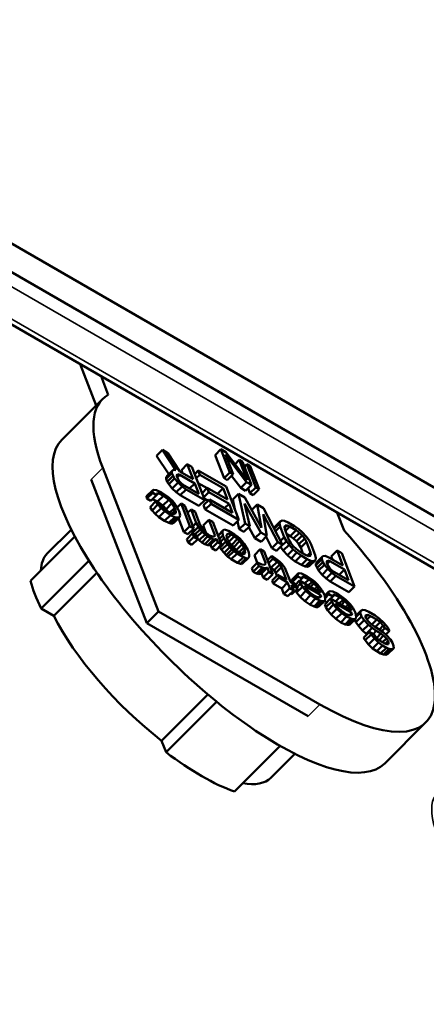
# Paper-space layout 'Sheet_1' of a CAD drawing. Header units: millimetres. Extents: x 0 to 118, y 0 to 118.
# Tile 12 of 206: x 19.721 to 20.632, y 17.816 to 20.02. Entities that reach past the tile are written whole.
import ezdxf

# ---------------------------------------------------------------- set-up
doc = ezdxf.new("R2010")
doc.units = ezdxf.units.MM
doc.layers.add('Visible (ANSI)', color=7, linetype='Continuous', lineweight=50)
doc.layers.add('Visible Narrow (ANSI)', color=7, linetype='Continuous', lineweight=35)

psp = doc.layouts.new('Sheet_1')

# ---------------------------------------------------------------- linework, layer by layer
at = {"layer": 'Visible (ANSI)'}
for p, q in [((18.83451, 20.01995), (21.84111, 18.28409)), ((18.77884, 19.9878), (21.78543, 18.25194)), ((20.90716, 18.64203), (19.42527, 19.49759)), ((19.89223, 19.15635), (19.85647, 19.24864)), ((19.91914, 19.1805), (19.9032, 19.22166)), ((19.81544, 19.07975), (19.907, 19.17109)), ((20.04065, 19.05664), (20.02757, 19.04359)), ((20.07037, 19.0113), (20.04065, 19.05664)), ((20.04065, 19.05664), (20.05281, 19.04963)), ((20.05281, 19.04963), (20.07957, 19.00845)), ((20.17159, 19.05817), (20.15851, 19.04512)), ((20.17855, 18.9934), (20.15851, 19.04512)), ((20.19163, 19.00645), (20.17159, 19.05817)), ((20.17159, 19.05817), (20.18249, 19.05189)), ((20.22917, 18.98483), (20.18184, 19.04628)), ((20.18184, 19.04628), (20.19889, 19.00226)), ((20.18249, 19.05189), (20.23025, 18.98934)), ((20.02757, 19.04359), (20.05469, 19.00222)), ((20.09628, 19.02461), (20.0832, 19.01156)), ((20.10913, 18.99144), (20.09628, 19.02461)), ((20.09628, 19.02461), (20.10671, 19.01861)), ((20.21277, 19.03446), (20.20313, 19.02485)), ((20.23025, 18.98934), (20.21277, 19.03446)), ((20.21277, 19.03446), (20.22003, 19.03028)), ((20.22003, 19.03028), (20.24007, 18.97856)), ((20.22972, 19.0247), (20.22429, 19.01928)), ((20.24976, 18.97298), (20.22972, 19.0247)), ((20.22972, 19.0247), (20.23699, 19.02052)), ((20.03152, 18.69521), (19.90687, 19.01693)), ((20.06187, 19.00883), (20.04879, 18.99578)), ((20.06197, 19.00509), (20.04889, 18.99204)), ((20.06464, 19.01214), (20.05156, 18.99909)), ((20.06187, 19.00883), (20.06464, 19.01214)), ((20.06197, 19.00509), (20.06187, 19.00883)), ((20.06442, 18.99877), (20.06197, 19.00509)), ((20.06464, 19.01214), (20.07037, 19.0113)), ((20.07517, 19.0024), (20.07291, 19.00124)), ((20.07291, 19.00124), (20.07301, 18.9975)), ((20.07517, 19.0024), (20.07294, 19.00018)), ((20.07977, 19.00098), (20.07392, 18.99515)), ((20.07977, 19.00098), (20.07517, 19.0024)), ((20.07957, 19.00845), (20.10913, 18.99144)), ((20.1128, 18.98196), (20.07977, 19.00098)), ((20.08579, 19.00488), (20.0832, 19.01156)), ((20.10671, 19.01861), (20.13547, 18.94436)), ((20.12062, 19.0106), (20.11282, 19.00283)), ((20.12429, 19.00112), (20.11649, 18.99335)), ((20.12429, 19.00112), (20.12062, 19.0106)), ((20.12062, 19.0106), (20.1832, 18.97457)), ((20.17644, 18.9711), (20.12429, 19.00112)), ((20.19163, 19.00645), (20.17855, 18.9934)), ((20.19889, 19.00226), (20.18581, 18.98921)), ((20.19889, 19.00226), (20.19163, 19.00645)), ((20.23699, 19.02052), (20.25703, 18.96879)), ((20.00536, 18.66911), (19.88071, 18.99083)), ((20.05156, 18.99909), (20.04879, 18.99578)), ((20.04879, 18.99578), (20.04889, 18.99204)), ((20.05134, 18.98572), (20.04889, 18.99204)), ((20.06442, 18.99877), (20.05134, 18.98572)), ((20.05134, 18.98572), (20.05491, 18.97998)), ((20.06799, 18.99303), (20.05491, 18.97998)), ((20.05491, 18.97998), (20.06257, 18.97066)), ((20.07565, 18.98371), (20.06257, 18.97066)), ((20.06799, 18.99303), (20.06442, 18.99877)), ((20.07565, 18.98371), (20.06799, 18.99303)), ((20.07301, 18.9975), (20.07485, 18.99277)), ((20.07485, 18.99277), (20.07842, 18.98703)), ((20.08444, 18.97497), (20.07565, 18.98371)), ((20.07842, 18.98703), (20.08312, 18.98186)), ((20.08312, 18.98186), (20.08895, 18.97728)), ((20.1128, 18.98196), (20.1011, 18.97029)), ((20.12198, 18.95827), (20.1128, 18.98196)), ((20.14044, 18.97125), (20.12064, 18.98264)), ((20.18581, 18.98921), (20.17855, 18.9934)), ((20.19534, 18.99872), (20.21609, 18.97178)), ((20.22917, 18.98483), (20.21609, 18.97178)), ((20.24007, 18.97856), (20.22699, 18.96551)), ((20.24007, 18.97856), (20.22917, 18.98483)), ((20.01815, 18.96608), (20.00507, 18.95304)), ((20.01886, 18.96077), (20.00578, 18.94772)), ((20.01815, 18.96608), (20.02153, 18.96782)), ((20.01886, 18.96077), (20.01815, 18.96608)), ((20.02755, 18.95576), (20.01886, 18.96077)), ((20.02153, 18.96782), (20.02726, 18.96698)), ((20.02726, 18.96698), (20.03882, 18.96155)), ((20.03145, 18.95966), (20.02745, 18.9595)), ((20.02745, 18.9595), (20.02755, 18.95576)), ((20.03145, 18.95966), (20.02755, 18.95577)), ((20.043, 18.95423), (20.03145, 18.95966)), ((20.03882, 18.96155), (20.04986, 18.95397)), ((20.06257, 18.97066), (20.07136, 18.96192)), ((20.08444, 18.97497), (20.07136, 18.96192)), ((20.07136, 18.96192), (20.08067, 18.95533)), ((20.09375, 18.96838), (20.08067, 18.95533)), ((20.09375, 18.96838), (20.08444, 18.97497)), ((20.08895, 18.97728), (20.12198, 18.95827)), ((20.13547, 18.94436), (20.09375, 18.96838)), ((20.14103, 18.97184), (20.12934, 18.96018)), ((20.14471, 18.96237), (20.13302, 18.9507)), ((20.14471, 18.96237), (20.14103, 18.97184)), ((20.14103, 18.97184), (20.18624, 18.94582)), ((20.18991, 18.93634), (20.14471, 18.96237)), ((20.17644, 18.9711), (20.16396, 18.95864)), ((20.18624, 18.94582), (20.17644, 18.9711)), ((20.1832, 18.97457), (20.21197, 18.90033)), ((20.21102, 18.95856), (20.19794, 18.94551)), ((20.22587, 18.89232), (20.21102, 18.95856)), ((20.21102, 18.95856), (20.22493, 18.95055)), ((20.22699, 18.96551), (20.21609, 18.97178)), ((20.23668, 18.95993), (20.23242, 18.97092)), ((20.24976, 18.97298), (20.23668, 18.95993)), ((20.24395, 18.95574), (20.23668, 18.95993)), ((20.25703, 18.96879), (20.24395, 18.95574)), ((20.25703, 18.96879), (20.24976, 18.97298)), ((20.00507, 18.95304), (20.00578, 18.94772)), ((20.01447, 18.94271), (20.00578, 18.94772)), ((20.0262, 18.94181), (20.01312, 18.92876)), ((20.02755, 18.95576), (20.01447, 18.94271)), ((20.03039, 18.93449), (20.01731, 18.92144)), ((20.01837, 18.9466), (20.02992, 18.94118)), ((20.03039, 18.93449), (20.0262, 18.94181)), ((20.0262, 18.94181), (20.0349, 18.93681)), ((20.043, 18.95423), (20.02992, 18.94118)), ((20.02992, 18.94118), (20.04158, 18.93202)), ((20.03744, 18.92675), (20.03039, 18.93449)), ((20.0349, 18.93681), (20.03847, 18.93107)), ((20.05466, 18.94507), (20.04158, 18.93202)), ((20.05466, 18.94507), (20.043, 18.95423)), ((20.06171, 18.93732), (20.04863, 18.92428)), ((20.04986, 18.95397), (20.05569, 18.94938)), ((20.06171, 18.93732), (20.05466, 18.94507)), ((20.05569, 18.94938), (20.06213, 18.94322)), ((20.06825, 18.92742), (20.06171, 18.93732)), ((20.06213, 18.94322), (20.06683, 18.93806)), ((20.06683, 18.93806), (20.07275, 18.92974)), ((20.08228, 18.93653), (20.07368, 18.92795)), ((20.12239, 18.93131), (20.08067, 18.95533)), ((20.10186, 18.88598), (20.08228, 18.93653)), ((20.08228, 18.93653), (20.09097, 18.93152)), ((20.13547, 18.94436), (20.12239, 18.93131)), ((20.14571, 18.94583), (20.13263, 18.93278)), ((20.14277, 18.9429), (20.13411, 18.94789)), ((20.14938, 18.93636), (20.1363, 18.92331)), ((20.14938, 18.93636), (20.14571, 18.94583)), ((20.14571, 18.94583), (20.19786, 18.91581)), ((20.21197, 18.90033), (20.14938, 18.93636)), ((20.18991, 18.93634), (20.17977, 18.92623)), ((20.19786, 18.91581), (20.18991, 18.93634)), ((20.19794, 18.94551), (20.20272, 18.9242)), ((20.26064, 18.8723), (20.2247, 18.93718)), ((20.2247, 18.93718), (20.23631, 18.88631)), ((20.22493, 18.95055), (20.26209, 18.88252)), ((20.25274, 18.93454), (20.2404, 18.92222)), ((20.26209, 18.88252), (20.25274, 18.93454)), ((20.25274, 18.93454), (20.26665, 18.92653)), ((20.01312, 18.92876), (20.01731, 18.92144)), ((20.01731, 18.92144), (20.02436, 18.9137)), ((20.03744, 18.92675), (20.02436, 18.9137)), ((20.02436, 18.9137), (20.03254, 18.90654)), ((20.04562, 18.91959), (20.03254, 18.90654)), ((20.04562, 18.91959), (20.03744, 18.92675)), ((20.03847, 18.93107), (20.04491, 18.9249)), ((20.04158, 18.93202), (20.04863, 18.92428)), ((20.04491, 18.9249), (20.05769, 18.91632)), ((20.0584, 18.911), (20.04562, 18.91959)), ((20.04863, 18.92428), (20.05085, 18.92091)), ((20.06825, 18.92742), (20.05735, 18.91655)), ((20.05769, 18.91632), (20.06403, 18.91389)), ((20.07008, 18.92269), (20.06204, 18.91466)), ((20.06403, 18.91389), (20.0669, 18.91347)), ((20.07079, 18.91737), (20.06689, 18.91347)), ((20.0669, 18.91347), (20.07028, 18.91521)), ((20.07008, 18.92269), (20.06825, 18.92742)), ((20.07079, 18.91737), (20.07008, 18.92269)), ((20.07028, 18.91521), (20.07079, 18.91737)), ((20.07275, 18.92974), (20.07816, 18.91926)), ((20.07816, 18.91926), (20.0801, 18.91078)), ((20.09097, 18.93152), (20.11056, 18.88098)), ((20.10488, 18.92352), (20.09709, 18.91574)), ((20.11651, 18.8935), (20.10488, 18.92352)), ((20.10488, 18.92352), (20.11357, 18.91851)), ((20.11357, 18.91851), (20.1252, 18.8885)), ((20.1363, 18.92331), (20.13263, 18.93278)), ((20.19889, 18.88728), (20.1363, 18.92331)), ((20.29889, 18.85028), (20.26643, 18.91316)), ((20.26643, 18.91316), (20.27455, 18.86429)), ((20.26665, 18.92653), (20.30932, 18.84428)), ((20.43213, 18.91628), (20.44765, 18.87624)), ((20.03254, 18.90654), (20.04532, 18.89795)), ((20.0584, 18.911), (20.04532, 18.89795)), ((20.04532, 18.89795), (20.05514, 18.89353)), ((20.06822, 18.90658), (20.05514, 18.89353)), ((20.05514, 18.89353), (20.05974, 18.8921)), ((20.06822, 18.90658), (20.0584, 18.911)), ((20.07282, 18.90515), (20.05974, 18.8921)), ((20.05974, 18.8921), (20.06374, 18.89226)), ((20.07682, 18.90531), (20.06374, 18.89226)), ((20.06374, 18.89226), (20.06599, 18.89342)), ((20.07907, 18.90647), (20.06599, 18.89342)), ((20.07282, 18.90515), (20.06822, 18.90658)), ((20.07682, 18.90531), (20.07282, 18.90515)), ((20.08878, 18.87293), (20.0767, 18.90411)), ((20.07907, 18.90647), (20.07682, 18.90531)), ((20.0801, 18.91078), (20.07907, 18.90647)), ((20.11651, 18.8935), (20.10871, 18.88573)), ((20.12131, 18.88461), (20.11651, 18.8935)), ((20.14487, 18.9005), (20.13179, 18.88745)), ((20.15894, 18.86417), (20.14487, 18.9005)), ((20.14487, 18.9005), (20.15356, 18.89549)), ((20.15356, 18.89549), (20.17314, 18.84494)), ((20.21197, 18.90033), (20.19889, 18.88728)), ((20.20878, 18.89715), (20.21279, 18.87927)), ((20.22587, 18.89232), (20.21279, 18.87927)), ((20.23631, 18.88631), (20.22587, 18.89232)), ((20.30294, 18.89214), (20.29078, 18.88001)), ((20.30397, 18.89646), (20.29089, 18.88341)), ((20.30294, 18.89214), (20.30397, 18.89646)), ((20.30426, 18.88524), (20.30294, 18.89214)), ((20.30397, 18.89646), (20.30847, 18.89877)), ((20.30847, 18.89877), (20.3142, 18.89793)), ((20.3142, 18.89793), (20.32228, 18.8945)), ((20.32228, 18.8945), (20.33619, 18.88649)), ((19.83645, 18.87825), (19.78279, 18.82472)), ((20.10186, 18.88598), (20.08878, 18.87293)), ((20.09748, 18.86793), (20.08878, 18.87293)), ((20.10798, 18.87018), (20.0949, 18.85713)), ((20.11056, 18.88098), (20.09748, 18.86793)), ((20.11056, 18.88098), (20.10186, 18.88598)), ((20.10574, 18.87617), (20.10823, 18.87156)), ((20.11104, 18.86228), (20.10798, 18.87018)), ((20.10798, 18.87018), (20.11668, 18.86518)), ((20.12131, 18.88461), (20.10823, 18.87156)), ((20.10823, 18.87156), (20.1097, 18.8692)), ((20.12488, 18.87887), (20.11318, 18.86719)), ((20.12958, 18.8737), (20.11789, 18.86204)), ((20.12488, 18.87887), (20.12131, 18.88461)), ((20.12958, 18.8737), (20.12488, 18.87887)), ((20.1252, 18.8885), (20.13, 18.8796)), ((20.13602, 18.86754), (20.12958, 18.8737)), ((20.13, 18.8796), (20.1347, 18.87444)), ((20.13792, 18.87162), (20.13179, 18.88745)), ((20.1347, 18.87444), (20.13879, 18.87086)), ((20.13879, 18.87086), (20.14636, 18.86528)), ((20.17687, 18.87717), (20.16518, 18.8655)), ((20.17523, 18.87443), (20.16548, 18.86471)), ((20.17523, 18.87443), (20.17687, 18.87717)), ((20.17603, 18.86537), (20.17523, 18.87443)), ((20.17687, 18.87717), (20.17912, 18.87832)), ((20.17912, 18.87832), (20.18199, 18.8779)), ((20.18199, 18.8779), (20.18833, 18.87548)), ((20.18566, 18.86842), (20.18402, 18.86569)), ((20.18791, 18.86958), (20.18403, 18.86571)), ((20.18791, 18.86958), (20.18566, 18.86842)), ((20.19425, 18.86716), (20.18791, 18.86958)), ((20.18833, 18.87548), (20.20224, 18.86747)), ((20.22323, 18.87326), (20.21279, 18.87927)), ((20.23631, 18.88631), (20.22323, 18.87326)), ((20.2339, 18.88392), (20.24756, 18.85925)), ((20.26064, 18.8723), (20.24756, 18.85925)), ((20.27455, 18.86429), (20.26064, 18.8723)), ((20.29089, 18.88341), (20.2903, 18.88095)), ((20.30426, 18.88524), (20.29359, 18.8746)), ((20.31344, 18.86155), (20.30426, 18.88524)), ((20.31562, 18.88729), (20.31398, 18.88455)), ((20.31398, 18.88455), (20.31469, 18.87924)), ((20.31961, 18.88745), (20.3143, 18.88215)), ((20.31469, 18.87924), (20.32387, 18.85554)), ((20.31961, 18.88745), (20.31562, 18.88729)), ((20.32595, 18.88502), (20.31621, 18.8753)), ((20.32678, 18.86397), (20.31883, 18.86855)), ((20.32595, 18.88502), (20.31961, 18.88745)), ((20.33986, 18.87702), (20.32595, 18.88502)), ((20.33986, 18.87702), (20.32678, 18.86397)), ((20.34743, 18.87143), (20.33435, 18.85838)), ((20.33619, 18.88649), (20.34549, 18.87991)), ((20.34743, 18.87143), (20.33986, 18.87702)), ((20.34549, 18.87991), (20.35367, 18.87275)), ((20.35387, 18.86527), (20.34743, 18.87143)), ((20.35367, 18.87275), (20.36307, 18.86243)), ((19.74508, 18.76369), (19.84443, 18.86281)), ((20.09796, 18.84924), (20.0949, 18.85713)), ((20.11104, 18.86228), (20.09796, 18.84924)), ((20.10666, 18.84423), (20.09796, 18.84924)), ((20.11974, 18.85728), (20.10666, 18.84423)), ((20.11974, 18.85728), (20.11104, 18.86228)), ((20.11668, 18.86518), (20.11974, 18.85728)), ((20.11956, 18.85773), (20.12294, 18.85449)), ((20.13602, 18.86754), (20.12294, 18.85449)), ((20.12294, 18.85449), (20.12877, 18.84991)), ((20.14185, 18.86296), (20.12877, 18.84991)), ((20.13572, 18.84591), (20.12877, 18.84991)), ((20.1488, 18.85896), (20.13572, 18.84591)), ((20.14185, 18.86296), (20.13602, 18.86754)), ((20.1488, 18.85896), (20.14185, 18.86296)), ((20.15515, 18.85653), (20.14207, 18.84348)), ((20.15914, 18.85669), (20.14606, 18.84364)), ((20.14636, 18.86528), (20.1527, 18.86285)), ((20.16139, 18.85785), (20.14831, 18.8448)), ((20.15515, 18.85653), (20.1488, 18.85896)), ((20.16445, 18.84995), (20.15137, 18.8369)), ((20.1527, 18.86285), (20.15669, 18.86301)), ((20.15914, 18.85669), (20.15515, 18.85653)), ((20.15669, 18.86301), (20.15894, 18.86417)), ((20.16139, 18.85785), (20.15914, 18.85669)), ((20.16445, 18.84995), (20.16139, 18.85785)), ((20.17314, 18.84494), (20.16445, 18.84995)), ((20.17603, 18.86537), (20.16824, 18.8576)), ((20.18267, 18.85173), (20.16959, 18.83869)), ((20.17848, 18.85905), (20.17069, 18.85128)), ((20.17848, 18.85905), (20.17603, 18.86537)), ((20.18267, 18.85173), (20.17848, 18.85905)), ((20.18624, 18.84599), (20.18267, 18.85173)), ((20.18402, 18.86569), (20.18473, 18.86037)), ((20.18473, 18.86037), (20.18717, 18.85405)), ((20.19425, 18.86716), (20.18549, 18.85841)), ((20.18717, 18.85405), (20.19136, 18.84673)), ((20.20121, 18.86315), (20.18896, 18.85093)), ((20.19038, 18.84844), (20.19569, 18.84452)), ((20.19136, 18.84673), (20.19667, 18.83999)), ((20.20121, 18.86315), (20.19425, 18.86716)), ((20.20877, 18.85757), (20.19569, 18.84452)), ((20.21347, 18.85241), (20.20039, 18.83936)), ((20.20877, 18.85757), (20.20121, 18.86315)), ((20.20224, 18.86747), (20.2098, 18.86189)), ((20.21347, 18.85241), (20.20877, 18.85757)), ((20.2098, 18.86189), (20.21389, 18.85831)), ((20.21879, 18.84567), (20.21347, 18.85241)), ((20.21389, 18.85831), (20.21859, 18.85315)), ((20.21859, 18.85315), (20.22391, 18.8464)), ((20.22391, 18.8464), (20.23167, 18.83334)), ((20.26147, 18.85125), (20.24756, 18.85925)), ((20.27455, 18.86429), (20.26147, 18.85125)), ((20.27276, 18.86251), (20.28581, 18.83723)), ((20.29889, 18.85028), (20.28581, 18.83723)), ((20.30932, 18.84428), (20.29889, 18.85028)), ((20.31344, 18.86155), (20.30482, 18.85295)), ((20.31824, 18.85265), (20.30516, 18.8396)), ((20.31824, 18.85265), (20.31344, 18.86155)), ((20.32416, 18.84433), (20.31824, 18.85265)), ((20.32387, 18.85554), (20.32806, 18.84822)), ((20.32678, 18.86397), (20.33435, 18.85838)), ((20.32806, 18.84822), (20.33337, 18.84148)), ((20.33435, 18.85838), (20.34079, 18.85222)), ((20.35387, 18.86527), (20.34079, 18.85222)), ((20.34079, 18.85222), (20.3461, 18.84548)), ((20.35918, 18.85853), (20.3461, 18.84548)), ((20.36337, 18.85121), (20.35029, 18.83816)), ((20.35918, 18.85853), (20.35387, 18.86527)), ((20.36337, 18.85121), (20.35918, 18.85853)), ((20.36307, 18.86243), (20.369, 18.85411)), ((20.37255, 18.82752), (20.36337, 18.85121)), ((20.369, 18.85411), (20.3738, 18.84521)), ((20.13572, 18.84591), (20.14207, 18.84348)), ((20.14207, 18.84348), (20.14606, 18.84364)), ((20.14606, 18.84364), (20.14831, 18.8448)), ((20.15137, 18.8369), (20.14831, 18.8448)), ((20.16006, 18.8319), (20.15137, 18.8369)), ((20.17314, 18.84494), (20.16006, 18.8319)), ((20.1686, 18.84041), (20.16959, 18.83869)), ((20.16959, 18.83869), (20.17316, 18.83295)), ((20.18624, 18.84599), (20.17316, 18.83295)), ((20.17316, 18.83295), (20.17848, 18.8262)), ((20.19156, 18.83925), (20.17848, 18.8262)), ((20.17848, 18.8262), (20.18318, 18.82104)), ((20.19626, 18.83409), (20.18318, 18.82104)), ((20.19156, 18.83925), (20.18624, 18.84599)), ((20.20035, 18.83051), (20.18727, 18.81746)), ((20.19626, 18.83409), (20.19156, 18.83925)), ((20.20791, 18.82493), (20.19483, 18.81188)), ((20.19569, 18.84452), (20.20039, 18.83936)), ((20.20035, 18.83051), (20.19626, 18.83409)), ((20.19667, 18.83999), (20.20138, 18.83483)), ((20.20791, 18.82493), (20.20035, 18.83051)), ((20.20039, 18.83936), (20.20571, 18.83262)), ((20.20138, 18.83483), (20.20894, 18.82924)), ((20.21879, 18.84567), (20.20571, 18.83262)), ((20.20571, 18.83262), (20.20669, 18.83091)), ((20.22182, 18.81692), (20.20791, 18.82493)), ((20.20894, 18.82924), (20.2159, 18.82524)), ((20.22297, 18.83835), (20.21205, 18.82745)), ((20.2159, 18.82524), (20.22224, 18.82282)), ((20.22542, 18.83203), (20.21786, 18.82449)), ((20.22297, 18.83835), (20.21879, 18.84567)), ((20.22613, 18.82671), (20.22223, 18.82282)), ((20.22542, 18.83203), (20.22297, 18.83835)), ((20.22449, 18.82398), (20.22613, 18.82671)), ((20.22613, 18.82671), (20.22542, 18.83203)), ((20.23167, 18.83334), (20.23411, 18.82703)), ((20.23411, 18.82703), (20.23482, 18.82171)), ((20.25961, 18.83444), (20.24653, 18.82139)), ((20.27185, 18.80285), (20.25961, 18.83444)), ((20.25961, 18.83444), (20.2683, 18.82944)), ((20.2683, 18.82944), (20.28788, 18.77889)), ((20.29624, 18.83123), (20.28581, 18.83723)), ((20.30932, 18.84428), (20.29624, 18.83123)), ((20.30497, 18.83994), (20.30516, 18.8396)), ((20.30516, 18.8396), (20.31108, 18.83128)), ((20.32416, 18.84433), (20.31108, 18.83128)), ((20.31108, 18.83128), (20.32048, 18.82096)), ((20.33356, 18.834), (20.32048, 18.82096)), ((20.33356, 18.834), (20.32416, 18.84433)), ((20.34174, 18.82684), (20.32866, 18.81379)), ((20.33337, 18.84148), (20.33981, 18.83532)), ((20.34174, 18.82684), (20.33356, 18.834)), ((20.33981, 18.83532), (20.34737, 18.82974)), ((20.35105, 18.82026), (20.34174, 18.82684)), ((20.3461, 18.84548), (20.35029, 18.83816)), ((20.34737, 18.82974), (20.36128, 18.82173)), ((20.35533, 18.82516), (20.35029, 18.83816)), ((20.37255, 18.82752), (20.36523, 18.82022)), ((20.37326, 18.8222), (20.37255, 18.82752)), ((20.3738, 18.84521), (20.38298, 18.82151)), ((20.43181, 18.83145), (20.41873, 18.8184)), ((20.44466, 18.79828), (20.43181, 18.83145)), ((20.43181, 18.83145), (20.44224, 18.82544)), ((20.44224, 18.82544), (20.471, 18.7512)), ((19.87613, 18.80865), (19.76905, 18.70182)), ((20.18318, 18.82104), (20.18727, 18.81746)), ((20.18727, 18.81746), (20.19483, 18.81188)), ((20.20874, 18.80387), (20.19483, 18.81188)), ((20.22182, 18.81692), (20.20874, 18.80387)), ((20.20874, 18.80387), (20.21508, 18.80145)), ((20.22816, 18.8145), (20.21508, 18.80145)), ((20.23103, 18.81408), (20.21795, 18.80103)), ((20.21795, 18.80103), (20.2202, 18.80218)), ((20.23328, 18.81523), (20.2202, 18.80218)), ((20.22816, 18.8145), (20.22182, 18.81692)), ((20.22224, 18.82282), (20.22449, 18.82398)), ((20.23103, 18.81408), (20.22816, 18.8145)), ((20.23328, 18.81523), (20.23103, 18.81408)), ((20.23492, 18.81797), (20.23328, 18.81523)), ((20.23482, 18.82171), (20.23492, 18.81797)), ((20.25353, 18.8048), (20.24045, 18.79175)), ((20.25311, 18.80439), (20.24653, 18.82139)), ((20.25659, 18.7969), (20.25353, 18.8048)), ((20.25353, 18.8048), (20.26335, 18.80038)), ((20.27185, 18.80285), (20.26859, 18.7996)), ((20.26908, 18.79953), (20.27185, 18.80285)), ((20.28568, 18.81943), (20.27594, 18.80971)), ((20.28813, 18.81311), (20.27839, 18.80339)), ((20.29744, 18.80653), (20.28436, 18.79348)), ((20.28813, 18.81311), (20.28568, 18.81943)), ((20.28568, 18.81943), (20.29673, 18.81185)), ((20.29744, 18.80653), (20.28813, 18.81311)), ((20.29673, 18.81185), (20.30255, 18.80726)), ((20.30388, 18.80037), (20.29744, 18.80653)), ((20.30255, 18.80726), (20.30899, 18.8011)), ((20.32048, 18.82096), (20.32866, 18.81379)), ((20.32866, 18.81379), (20.33797, 18.80721)), ((20.35105, 18.82026), (20.33797, 18.80721)), ((20.35187, 18.7992), (20.33797, 18.80721)), ((20.36495, 18.81225), (20.35105, 18.82026)), ((20.36495, 18.81225), (20.35187, 18.7992)), ((20.37303, 18.80883), (20.35995, 18.79578)), ((20.36128, 18.82173), (20.36762, 18.8193)), ((20.37303, 18.80883), (20.36495, 18.81225)), ((20.37876, 18.80798), (20.36568, 18.79493)), ((20.36762, 18.8193), (20.37162, 18.81946)), ((20.38327, 18.8103), (20.37019, 18.79725)), ((20.37326, 18.8222), (20.37047, 18.81942)), ((20.37162, 18.81946), (20.37326, 18.8222)), ((20.37876, 18.80798), (20.37303, 18.80883)), ((20.38327, 18.8103), (20.37876, 18.80798)), ((20.38298, 18.82151), (20.3843, 18.81461)), ((20.3843, 18.81461), (20.38327, 18.8103)), ((20.3974, 18.81566), (20.38432, 18.80261)), ((20.38709, 18.80593), (20.38432, 18.80261)), ((20.38432, 18.80261), (20.38442, 18.79888)), ((20.3975, 18.81193), (20.38442, 18.79888)), ((20.39995, 18.80561), (20.38687, 18.79256)), ((20.40017, 18.81898), (20.38709, 18.80593)), ((20.3974, 18.81566), (20.40017, 18.81898)), ((20.3975, 18.81193), (20.3974, 18.81566)), ((20.39995, 18.80561), (20.3975, 18.81193)), ((20.40352, 18.79987), (20.39995, 18.80561)), ((20.40017, 18.81898), (20.40529, 18.81972)), ((20.40529, 18.81972), (20.41337, 18.81629)), ((20.4107, 18.80924), (20.40844, 18.80808)), ((20.40844, 18.80808), (20.40854, 18.80434)), ((20.4107, 18.80924), (20.40847, 18.80702)), ((20.40854, 18.80434), (20.41038, 18.7996)), ((20.4153, 18.80781), (20.40946, 18.80198)), ((20.4153, 18.80781), (20.4107, 18.80924)), ((20.41337, 18.81629), (20.44466, 18.79828)), ((20.44833, 18.7888), (20.4153, 18.80781)), ((20.42132, 18.81171), (20.41873, 18.8184)), ((19.79711, 18.68566), (19.89367, 18.782)), ((20.21508, 18.80145), (20.21795, 18.80103)), ((20.24351, 18.78386), (20.24045, 18.79175)), ((20.25659, 18.7969), (20.24351, 18.78386)), ((20.24351, 18.78386), (20.25159, 18.78043)), ((20.26467, 18.79348), (20.25159, 18.78043)), ((20.25159, 18.78043), (20.25619, 18.77901)), ((20.26927, 18.79206), (20.25619, 18.77901)), ((20.26467, 18.79348), (20.25659, 18.7969)), ((20.27327, 18.79221), (20.26019, 18.77916)), ((20.26019, 18.77916), (20.26244, 18.78032)), ((20.27552, 18.79337), (20.26244, 18.78032)), ((20.26611, 18.77084), (20.26244, 18.78032)), ((20.26335, 18.80038), (20.26908, 18.79953)), ((20.26927, 18.79206), (20.26467, 18.79348)), ((20.27919, 18.78389), (20.26611, 18.77084)), ((20.27327, 18.79221), (20.26927, 18.79206)), ((20.27552, 18.79337), (20.27327, 18.79221)), ((20.27919, 18.78389), (20.27552, 18.79337)), ((20.28788, 18.77889), (20.27919, 18.78389)), ((20.28143, 18.79555), (20.28436, 18.79348)), ((20.28436, 18.79348), (20.2908, 18.78732)), ((20.30388, 18.80037), (20.2908, 18.78732)), ((20.2908, 18.78732), (20.29437, 18.78158)), ((20.30745, 18.79463), (20.29437, 18.78158)), ((20.29698, 18.77484), (20.29437, 18.78158)), ((20.30745, 18.79463), (20.30388, 18.80037)), ((20.31847, 18.76619), (20.30745, 18.79463)), ((20.30899, 18.8011), (20.31492, 18.79278)), ((20.31492, 18.79278), (20.32716, 18.76119)), ((20.34325, 18.77893), (20.34663, 18.78066)), ((20.34663, 18.78066), (20.35236, 18.77982)), ((20.35187, 18.7992), (20.35995, 18.79578)), ((20.35995, 18.79578), (20.36568, 18.79493)), ((20.36568, 18.79493), (20.37019, 18.79725)), ((20.38687, 18.79256), (20.38442, 18.79888)), ((20.38687, 18.79256), (20.39044, 18.78682)), ((20.40352, 18.79987), (20.39044, 18.78682)), ((20.39044, 18.78682), (20.3981, 18.7775)), ((20.41118, 18.79055), (20.3981, 18.7775)), ((20.41118, 18.79055), (20.40352, 18.79987)), ((20.41997, 18.7818), (20.40689, 18.76875)), ((20.41038, 18.7996), (20.41395, 18.79386)), ((20.41997, 18.7818), (20.41118, 18.79055)), ((20.41395, 18.79386), (20.41865, 18.7887)), ((20.41865, 18.7887), (20.42448, 18.78412)), ((20.42928, 18.77522), (20.41997, 18.7818)), ((20.42448, 18.78412), (20.45751, 18.7651)), ((20.44833, 18.7888), (20.43663, 18.77712)), ((20.45751, 18.7651), (20.44833, 18.7888)), ((20.25619, 18.77901), (20.26019, 18.77916)), ((20.2748, 18.76584), (20.26611, 18.77084)), ((20.28788, 18.77889), (20.2748, 18.76584)), ((20.29934, 18.7772), (20.28626, 18.76415)), ((20.28871, 18.75783), (20.28626, 18.76415)), ((20.30179, 18.77088), (20.28871, 18.75783)), ((20.30179, 18.77088), (20.29934, 18.7772)), ((20.29934, 18.7772), (20.31847, 18.76619)), ((20.32091, 18.75987), (20.30179, 18.77088)), ((20.32091, 18.75987), (20.30783, 18.74682)), ((20.32581, 18.74724), (20.32091, 18.75987)), ((20.32716, 18.76119), (20.34107, 18.75318)), ((20.34325, 18.77893), (20.33017, 18.76588)), ((20.33017, 18.76588), (20.33088, 18.76056)), ((20.34396, 18.77361), (20.33088, 18.76056)), ((20.33923, 18.75575), (20.33088, 18.76056)), ((20.34763, 18.76413), (20.33827, 18.75479)), ((20.34396, 18.77361), (20.34325, 18.77893)), ((20.35265, 18.7686), (20.34396, 18.77361)), ((20.35008, 18.75781), (20.34763, 18.76413)), ((20.34763, 18.76413), (20.39457, 18.73711)), ((20.35265, 18.7686), (20.34797, 18.76393)), ((20.35236, 18.77982), (20.36392, 18.77439)), ((20.35655, 18.7725), (20.35255, 18.77234)), ((20.35255, 18.77234), (20.35265, 18.7686)), ((20.35655, 18.7725), (20.35265, 18.76861)), ((20.3681, 18.76707), (20.35655, 18.7725)), ((20.3681, 18.76707), (20.35874, 18.75773)), ((20.36392, 18.77439), (20.37496, 18.76681)), ((20.37567, 18.76149), (20.36709, 18.75293)), ((20.37567, 18.76149), (20.3681, 18.76707)), ((20.37496, 18.76681), (20.38079, 18.76222)), ((20.37976, 18.75791), (20.37567, 18.76149)), ((20.38079, 18.76222), (20.38723, 18.75606)), ((20.3981, 18.7775), (20.40689, 18.76875)), ((20.40689, 18.76875), (20.4162, 18.76217)), ((20.42928, 18.77522), (20.4162, 18.76217)), ((20.45792, 18.73815), (20.4162, 18.76217)), ((20.471, 18.7512), (20.42928, 18.77522)), ((20.30783, 18.74682), (20.28871, 18.75783)), ((20.31273, 18.73419), (20.30783, 18.74682)), ((20.32581, 18.74724), (20.31273, 18.73419)), ((20.3345, 18.74223), (20.32142, 18.72918)), ((20.3345, 18.74223), (20.32581, 18.74724)), ((20.34352, 18.74686), (20.32961, 18.75487)), ((20.32961, 18.75487), (20.3345, 18.74223)), ((20.34352, 18.74686), (20.33044, 18.73381)), ((20.3386, 18.74196), (20.34119, 18.73744)), ((20.34107, 18.75318), (20.34352, 18.74686)), ((20.35427, 18.75049), (20.34119, 18.73744)), ((20.34119, 18.73744), (20.34885, 18.72812)), ((20.35008, 18.75781), (20.34229, 18.75004)), ((20.36193, 18.74117), (20.34885, 18.72812)), ((20.35427, 18.75049), (20.35008, 18.75781)), ((20.36193, 18.74117), (20.35427, 18.75049)), ((20.35877, 18.75281), (20.36, 18.74965)), ((20.39528, 18.73179), (20.35877, 18.75281)), ((20.36, 18.74965), (20.36531, 18.74291)), ((20.37246, 18.73143), (20.36193, 18.74117)), ((20.36531, 18.74291), (20.37175, 18.73674)), ((20.37175, 18.73674), (20.38279, 18.72916)), ((20.37976, 18.75791), (20.37196, 18.75013)), ((20.38681, 18.75017), (20.37976, 18.75791)), ((20.38681, 18.75017), (20.38135, 18.74472)), ((20.38977, 18.74601), (20.38587, 18.74211)), ((20.38977, 18.74601), (20.38681, 18.75017)), ((20.38723, 18.75606), (20.39193, 18.7509)), ((20.39335, 18.74027), (20.38977, 18.74601)), ((20.39335, 18.74027), (20.39179, 18.73871)), ((20.39193, 18.7509), (20.39785, 18.74258)), ((20.39457, 18.73711), (20.39335, 18.74027)), ((20.39785, 18.74258), (20.40326, 18.7321)), ((20.41279, 18.73889), (20.40377, 18.72989)), ((20.41279, 18.73889), (20.41617, 18.74063)), ((20.4135, 18.73357), (20.41279, 18.73889)), ((20.41617, 18.74063), (20.4219, 18.73978)), ((20.4219, 18.73978), (20.43346, 18.73436)), ((20.471, 18.7512), (20.45792, 18.73815)), ((20.32142, 18.72918), (20.31273, 18.73419)), ((20.33044, 18.73381), (20.32766, 18.73541)), ((20.34885, 18.72812), (20.35938, 18.71838)), ((20.37246, 18.73143), (20.35938, 18.71838)), ((20.35938, 18.71838), (20.37042, 18.71079)), ((20.3835, 18.72384), (20.37042, 18.71079)), ((20.3835, 18.72384), (20.37246, 18.73143)), ((20.39332, 18.71942), (20.38024, 18.70637)), ((20.38279, 18.72916), (20.38913, 18.72674)), ((20.39332, 18.71942), (20.3835, 18.72384)), ((20.39792, 18.71799), (20.38484, 18.70495)), ((20.40191, 18.71815), (20.38883, 18.7051)), ((20.38913, 18.72674), (20.392, 18.72631)), ((20.39528, 18.73179), (20.39008, 18.7266)), ((20.40417, 18.71931), (20.39109, 18.70626)), ((20.39589, 18.73021), (20.39199, 18.72632)), ((20.392, 18.72631), (20.39538, 18.72805)), ((20.39792, 18.71799), (20.39332, 18.71942)), ((20.39589, 18.73021), (20.39528, 18.73179)), ((20.39538, 18.72805), (20.39589, 18.73021)), ((20.40191, 18.71815), (20.39792, 18.71799)), ((20.40417, 18.71931), (20.40191, 18.71815)), ((20.40326, 18.7321), (20.4052, 18.72363)), ((20.40877, 18.71572), (20.40357, 18.71871)), ((20.41717, 18.7241), (20.40409, 18.71105)), ((20.4052, 18.72363), (20.40417, 18.71931)), ((20.4135, 18.73357), (20.40489, 18.72498)), ((20.41962, 18.71778), (20.40654, 18.70473)), ((20.42219, 18.72857), (20.4135, 18.73357)), ((20.41962, 18.71778), (20.41717, 18.7241)), ((20.41717, 18.7241), (20.46411, 18.69707)), ((20.42219, 18.72857), (20.41751, 18.7239)), ((20.42381, 18.71046), (20.41962, 18.71778)), ((20.42609, 18.73246), (20.42209, 18.73231)), ((20.42209, 18.73231), (20.42219, 18.72857)), ((20.42609, 18.73246), (20.42219, 18.72858)), ((20.43764, 18.72704), (20.42609, 18.73246)), ((20.43764, 18.72704), (20.42828, 18.7177)), ((20.43346, 18.73436), (20.4445, 18.72677)), ((20.44521, 18.72146), (20.43663, 18.71289)), ((20.44521, 18.72146), (20.43764, 18.72704)), ((20.4493, 18.71787), (20.4415, 18.71009)), ((20.4445, 18.72677), (20.45033, 18.72219)), ((20.4493, 18.71787), (20.44521, 18.72146)), ((20.45635, 18.71013), (20.4493, 18.71787)), ((20.45033, 18.72219), (20.45677, 18.71603)), ((20.45677, 18.71603), (20.46147, 18.71087)), ((19.76905, 18.70182), (19.79711, 18.68566)), ((20.00536, 18.66911), (20.03152, 18.69521)), ((20.39312, 18.48703), (20.03152, 18.69521)), ((20.37042, 18.71079), (20.38024, 18.70637)), ((20.38024, 18.70637), (20.38484, 18.70495)), ((20.38484, 18.70495), (20.38883, 18.7051)), ((20.38883, 18.7051), (20.39109, 18.70626)), ((20.40654, 18.70473), (20.40409, 18.71105)), ((20.40654, 18.70473), (20.41073, 18.69741)), ((20.42381, 18.71046), (20.41073, 18.69741)), ((20.41073, 18.69741), (20.41839, 18.68809)), ((20.43147, 18.70114), (20.41839, 18.68809)), ((20.43147, 18.70114), (20.42381, 18.71046)), ((20.42831, 18.71277), (20.42954, 18.70961)), ((20.46482, 18.69175), (20.42831, 18.71277)), ((20.42954, 18.70961), (20.43485, 18.70287)), ((20.442, 18.69139), (20.43147, 18.70114)), ((20.43485, 18.70287), (20.44129, 18.69671)), ((20.44129, 18.69671), (20.45233, 18.68913)), ((20.45635, 18.71013), (20.45089, 18.70468)), ((20.45931, 18.70597), (20.45541, 18.70208)), ((20.45931, 18.70597), (20.45635, 18.71013)), ((20.46289, 18.70023), (20.45931, 18.70597)), ((20.46289, 18.70023), (20.46133, 18.69868)), ((20.46147, 18.71087), (20.46739, 18.70255)), ((20.46411, 18.69707), (20.46289, 18.70023)), ((20.46739, 18.70255), (20.4728, 18.69207)), ((20.4728, 18.69207), (20.47474, 18.68359)), ((20.48468, 18.69628), (20.47422, 18.68584)), ((20.48365, 18.69196), (20.47457, 18.6829)), ((20.48365, 18.69196), (20.48468, 18.69628)), ((20.48671, 18.68406), (20.48365, 18.69196)), ((20.48468, 18.69628), (20.48919, 18.69859)), ((20.48919, 18.69859), (20.49492, 18.69775)), ((20.49492, 18.69775), (20.503, 18.69432)), ((20.503, 18.69432), (20.5169, 18.68632)), ((20.41839, 18.68809), (20.42892, 18.67834)), ((20.442, 18.69139), (20.42892, 18.67834)), ((20.42892, 18.67834), (20.43996, 18.67076)), ((20.45304, 18.68381), (20.43996, 18.67076)), ((20.43996, 18.67076), (20.44978, 18.66633)), ((20.45304, 18.68381), (20.442, 18.69139)), ((20.46286, 18.67938), (20.44978, 18.66633)), ((20.45233, 18.68913), (20.45867, 18.6867)), ((20.46286, 18.67938), (20.45304, 18.68381)), ((20.46746, 18.67796), (20.45438, 18.66491)), ((20.47145, 18.67812), (20.45837, 18.66507)), ((20.45867, 18.6867), (20.46154, 18.68628)), ((20.46482, 18.69175), (20.45962, 18.68656)), ((20.47371, 18.67927), (20.46063, 18.66623)), ((20.46543, 18.69018), (20.46153, 18.68628)), ((20.46154, 18.68628), (20.46492, 18.68802)), ((20.46746, 18.67796), (20.46286, 18.67938)), ((20.46543, 18.69018), (20.46482, 18.69175)), ((20.46492, 18.68802), (20.46543, 18.69018)), ((20.47145, 18.67812), (20.46746, 18.67796)), ((20.47363, 18.67101), (20.47134, 18.67692)), ((20.47371, 18.67927), (20.47145, 18.67812)), ((20.48671, 18.68406), (20.47363, 18.67101)), ((20.47363, 18.67101), (20.47956, 18.66269)), ((20.47474, 18.68359), (20.47371, 18.67927)), ((20.49264, 18.67574), (20.47956, 18.66269)), ((20.49264, 18.67574), (20.48671, 18.68406)), ((20.50204, 18.66542), (20.49264, 18.67574)), ((20.49633, 18.68711), (20.49469, 18.68438)), ((20.49469, 18.68438), (20.49653, 18.67964)), ((20.50033, 18.68727), (20.49546, 18.68241)), ((20.50033, 18.68727), (20.49633, 18.68711)), ((20.49653, 18.67964), (20.50184, 18.6729)), ((20.50667, 18.68485), (20.49869, 18.67689)), ((20.50667, 18.68485), (20.50033, 18.68727)), ((20.50184, 18.6729), (20.50828, 18.66673)), ((20.52058, 18.67684), (20.50667, 18.68485)), ((20.52058, 18.67684), (20.50953, 18.66582)), ((20.5169, 18.68632), (20.52621, 18.67973)), ((20.52814, 18.67126), (20.51722, 18.66036)), ((20.52814, 18.67126), (20.52058, 18.67684)), ((20.52621, 18.67973), (20.53674, 18.66999)), ((20.53519, 18.66351), (20.52814, 18.67126)), ((20.53674, 18.66999), (20.54501, 18.65909)), ((20.36696, 18.46093), (20.00536, 18.66911)), ((20.44978, 18.66633), (20.45438, 18.66491)), ((20.45438, 18.66491), (20.45837, 18.66507)), ((20.45837, 18.66507), (20.46063, 18.66623)), ((20.47956, 18.66269), (20.48896, 18.65237)), ((20.50204, 18.66542), (20.48896, 18.65237)), ((20.48896, 18.65237), (20.49714, 18.64521)), ((20.50417, 18.64947), (20.49109, 18.63642)), ((20.51022, 18.65826), (20.49714, 18.64521)), ((20.51022, 18.65826), (20.50204, 18.66542)), ((20.50417, 18.64947), (20.5146, 18.64346)), ((20.50774, 18.64373), (20.50417, 18.64947)), ((20.50828, 18.66673), (20.51585, 18.66115)), ((20.51952, 18.65167), (20.51022, 18.65826)), ((20.51952, 18.65167), (20.5125, 18.64467)), ((20.51585, 18.66115), (20.52628, 18.65515)), ((20.52995, 18.64567), (20.51952, 18.65167)), ((20.52628, 18.65515), (20.53385, 18.64956)), ((20.53519, 18.66351), (20.52658, 18.65492)), ((20.53877, 18.65777), (20.53194, 18.65097)), ((20.53385, 18.64956), (20.54202, 18.6424)), ((20.53877, 18.65777), (20.53519, 18.66351)), ((20.5492, 18.65177), (20.53877, 18.65777)), ((20.5492, 18.65177), (20.54084, 18.64343)), ((20.54501, 18.65909), (20.5492, 18.65177)), ((20.49109, 18.63642), (20.49466, 18.63068)), ((20.50774, 18.64373), (20.49466, 18.63068)), ((20.49466, 18.63068), (20.50232, 18.62136)), ((20.49714, 18.64521), (20.49875, 18.64406)), ((20.5154, 18.6344), (20.50232, 18.62136)), ((20.5154, 18.6344), (20.50774, 18.64373)), ((20.5146, 18.64346), (20.51756, 18.6393)), ((20.52419, 18.62566), (20.5154, 18.6344)), ((20.51756, 18.6393), (20.52226, 18.63414)), ((20.52995, 18.64567), (20.52042, 18.63616)), ((20.52226, 18.63414), (20.52809, 18.62956)), ((20.53578, 18.64109), (20.52593, 18.63126)), ((20.52809, 18.62956), (20.53852, 18.62355)), ((20.53578, 18.64109), (20.52995, 18.64567)), ((20.54222, 18.63492), (20.53364, 18.62636)), ((20.54222, 18.63492), (20.53578, 18.64109)), ((20.54579, 18.62918), (20.53976, 18.62317)), ((20.54202, 18.6424), (20.55143, 18.63208)), ((20.54579, 18.62918), (20.54222, 18.63492)), ((20.54702, 18.62602), (20.54312, 18.62213)), ((20.54702, 18.62602), (20.54579, 18.62918)), ((20.54711, 18.62229), (20.54702, 18.62602)), ((20.55143, 18.63208), (20.55561, 18.62476)), ((20.50232, 18.62136), (20.51111, 18.61261)), ((20.52419, 18.62566), (20.51111, 18.61261)), ((20.51111, 18.61261), (20.52042, 18.60603)), ((20.5335, 18.61908), (20.52042, 18.60603)), ((20.52911, 18.60103), (20.52042, 18.60603)), ((20.5335, 18.61908), (20.52419, 18.62566)), ((20.54219, 18.61407), (20.52911, 18.60103)), ((20.54219, 18.61407), (20.5335, 18.61908)), ((20.54853, 18.61165), (20.53545, 18.5986)), ((20.53852, 18.62355), (20.54312, 18.62213)), ((20.55426, 18.61081), (20.54118, 18.59776)), ((20.54853, 18.61165), (20.54219, 18.61407)), ((20.54312, 18.62213), (20.54711, 18.62229)), ((20.55877, 18.61312), (20.54569, 18.60007)), ((20.55426, 18.61081), (20.54853, 18.61165)), ((20.55877, 18.61312), (20.55426, 18.61081)), ((20.55561, 18.62476), (20.55806, 18.61844)), ((20.55806, 18.61844), (20.55877, 18.61312)), ((20.52911, 18.60103), (20.53545, 18.5986)), ((20.53545, 18.5986), (20.54118, 18.59776)), ((20.54118, 18.59776), (20.54569, 18.60007)), ((20.1424, 18.50928), (20.03871, 18.40583)), ((20.04873, 18.37997), (20.16203, 18.49301)), ((20.53839, 18.35508), (20.62995, 18.44642)), ((20.03871, 18.40583), (20.04873, 18.37997)), ((20.30422, 18.39416), (20.20172, 18.2919)), ((20.33695, 18.37656), (20.28329, 18.32303))]:
    psp.add_line(p, q, dxfattribs=at)
for centre, major_axis, start_param, end_param in [((20.26848, 18.80876), (-0.36147, 0.36233), 6.1967852, 6.9481334), ((20.17692, 18.71741), (-0.36147, 0.36233), 0, 3.1415927), ((20.26848, 18.80876), (0.36147, -0.36233), 5.3773371, 7.6994816), ((20.03304, 18.57387), (-0.25025, 0.25085), 0, 0.3070594), ((20.03304, 18.57387), (0.27806, -0.27872), 3.6812129, 3.9318686), ((20.03304, 18.57387), (0.25025, -0.25085), 3.9458801, 5.0668152), ((20.03304, 18.57387), (0.27806, -0.27872), 5.0987474, 5.6559268), ((20.03304, 18.57387), (0.25025, -0.25085), 5.8312406, 6.2831853)]:
    psp.add_ellipse(centre, major_axis=major_axis, ratio=0.3450664, start_param=start_param, end_param=end_param, dxfattribs=at)
at = {"layer": 'Visible Narrow (ANSI)'}
for p, q in [((21.75563, 18.23704), (18.75101, 19.97176)), ((18.68808, 19.93542), (21.68814, 18.20334)), ((19.90687, 19.01693), (19.88071, 18.99083)), ((20.36696, 18.46093), (20.39312, 18.48703))]:
    psp.add_line(p, q, dxfattribs=at)
psp.add_ellipse((20.87892, 18.06612), major_axis=(-0.22245, 0.22298), ratio=0.3450664, start_param=0, end_param=3.1415927, dxfattribs=at)

doc.saveas('drawing.dxf')
